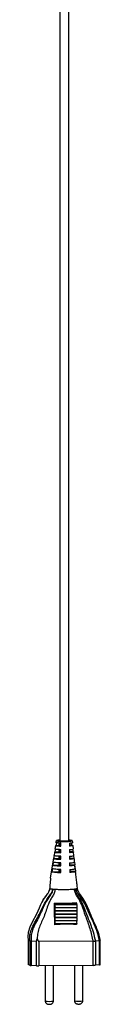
# Model space of a CAD drawing. Header units: millimetres. Extents: x 474 to 887, y -124 to 769.
# Tile 1 of 7: x 480 to 496, y -124 to 99. Entities that reach past the tile are written whole.
import ezdxf

# ---------------------------------------------------------------- set-up
doc = ezdxf.new("R2010")
doc.units = ezdxf.units.MM

msp = doc.modelspace()

# ---------------------------------------------------------------- linework, layer by layer
at = {"color": 7, "linetype": 'Continuous', "lineweight": 25}
for p, q in [((485.91, -89.17), (485.78, -89.78)), ((485.94, -88.32), (485.82, -89.13)), ((486.08, -88.28), (485.98, -88.29)), ((486.09, -87.24), (486.03, -87.66)), ((486.19, -87.7), (486.08, -88.28)), ((486.08, -88.28), (486.77, -88.27)), ((486.77, -88.27), (486.77, -87.75)), ((486.77, -89.77), (486.77, -89.25)), ((486.96, -87.76), (486.96, -88.4)), ((486.96, -89.26), (486.96, -89.9)), ((487.1, -87.74), (487.1, -88.41)), ((487.16, -88.45), (487.1, -88.41)), ((487.1, -89.23), (487.1, -89.91)), ((487.16, -88.45), (487.16, -87.77)), ((487.17, -89.94), (487.16, -89.27)), ((489.15, -87.75), (489.15, -88.43)), ((489.59, -88.25), (489.15, -88.25)), ((489.15, -89.25), (489.15, -89.93)), ((489.48, -87.73), (489.59, -88.25)), ((489.59, -88.25), (489.69, -88.26)), ((489.69, -88.26), (489.91, -88.3)), ((489.79, -89.19), (489.85, -89.44)), ((489.87, -87.65), (489.83, -87.22)), ((490, -89.13), (489.93, -88.32)), ((484.85, -95.73), (485.55, -91.13)), ((485.63, -90.6), (485.53, -91.28)), ((485.53, -91.28), (486.77, -91.27)), ((485.59, -90.83), (485.55, -91.13)), ((485.73, -89.79), (485.62, -90.6)), ((485.78, -89.78), (485.75, -89.78)), ((485.78, -89.78), (486.77, -89.77)), ((486.77, -91.27), (486.77, -90.75)), ((486.96, -90.75), (486.96, -91.4)), ((487.17, -89.94), (487.1, -89.91)), ((487.1, -90.73), (487.1, -91.41)), ((487.17, -91.44), (487.1, -91.41)), ((487.17, -91.44), (487.17, -90.76)), ((489.9, -89.74), (489.15, -89.75)), ((489.15, -90.75), (489.15, -91.43)), ((490.13, -91.24), (489.15, -91.25)), ((489.85, -89.44), (489.9, -89.74)), ((490.04, -90.65), (490.13, -91.24)), ((490.14, -90.61), (490.06, -89.8)), ((485.23, -93.59), (485.15, -94.27)), ((485.41, -92.1), (485.33, -92.78)), ((485.33, -92.78), (486.77, -92.76)), ((486.77, -92.76), (486.77, -92.25)), ((486.77, -94.26), (486.77, -93.74)), ((486.96, -92.25), (486.96, -92.89)), ((486.96, -93.75), (486.96, -94.39)), ((487.1, -92.23), (487.1, -92.9)), ((487.17, -92.94), (487.1, -92.9)), ((487.1, -93.72), (487.1, -94.4)), ((487.17, -92.94), (487.17, -92.26)), ((487.17, -94.44), (487.17, -93.76)), ((489.15, -92.24), (489.15, -92.92)), ((490.33, -92.73), (489.15, -92.74)), ((489.16, -93.74), (489.16, -94.42)), ((490.25, -92.11), (490.33, -92.73)), ((490.27, -92.74), (490.33, -93.17)), ((490.43, -93.57), (490.35, -92.76)), ((490.43, -93.55), (490.5, -94.23)), ((485.15, -94.27), (486.77, -94.26)), ((487.17, -94.44), (487.1, -94.4)), ((490.5, -94.23), (489.16, -94.24)), ((485.86, -101.46), (485.69, -101.37)), ((485.85, -102.34), (490.81, -102.3)), ((485.85, -102.45), (485.85, -102.34)), ((485.85, -102.45), (490.81, -102.4)), ((485.86, -101.46), (490.82, -101.41)), ((485.86, -101.71), (485.86, -101.46)), ((485.86, -101.71), (490.82, -101.66)), ((490.82, -101.41), (490.66, -101.33)), ((490.81, -102.4), (490.81, -102.3)), ((490.82, -101.66), (490.82, -101.41)), ((485.82, -104.55), (490.78, -104.51)), ((485.82, -104.67), (485.82, -104.55)), ((485.82, -104.67), (490.78, -104.62)), ((485.83, -103.82), (490.79, -103.77)), ((485.83, -103.93), (485.83, -103.82)), ((485.83, -103.93), (490.79, -103.88)), ((485.84, -103.08), (490.8, -103.04)), ((485.84, -103.18), (485.84, -103.08)), ((485.84, -103.18), (490.8, -103.14)), ((490.78, -104.62), (490.78, -104.51)), ((490.79, -103.88), (490.79, -103.77)), ((490.8, -103.14), (490.8, -103.04)), ((485.79, -106.15), (485.8, -106.03)), ((485.79, -106.15), (490.76, -106.11)), ((485.8, -105.41), (485.81, -105.29)), ((485.8, -105.41), (490.77, -105.36)), ((485.8, -106.03), (490.76, -105.99)), ((485.81, -105.29), (490.77, -105.25)), ((490.76, -106.11), (490.76, -105.99)), ((490.77, -105.36), (490.77, -105.25)), ((479.77, -109.79), (479.77, -115.28)), ((479.78, -109.8), (480.18, -110)), ((479.78, -109.8), (479.78, -115.28)), ((480.18, -110), (480.18, -110)), ((480.18, -115.49), (480.18, -110)), ((480.47, -110.04), (480.46, -110.04)), ((480.46, -110.04), (480.46, -115.53)), ((481.64, -110.1), (480.47, -110.04)), ((481.64, -115.59), (481.64, -110.1)), ((494.48, -110.01), (482.2, -110.11)), ((482.2, -110.11), (482.2, -115.6)), ((494.48, -110.01), (494.48, -110.01)), ((494.48, -115.49), (494.48, -110.01)), ((495.9, -109.91), (494.98, -109.99)), ((494.98, -109.99), (494.98, -109.99)), ((494.98, -109.99), (494.98, -115.48)), ((495.9, -109.91), (495.9, -109.91)), ((495.9, -115.4), (495.9, -109.91)), ((496.05, -109.87), (496.05, -109.87)), ((496.06, -115.37), (496.06, -109.88)), ((480.18, -115.49), (479.78, -115.28)), ((481.64, -115.59), (480.46, -115.53)), ((494.48, -115.49), (482.2, -115.6)), ((483.6, -115.58), (483.6, -123.58)), ((485.48, -123.58), (485.48, -115.57)), ((490.25, -115.53), (490.25, -123.52)), ((492.13, -123.52), (492.13, -115.51)), ((495.9, -115.4), (494.98, -115.48))]:
    msp.add_line(p, q, dxfattribs=at)
at = {"color": 8, "linetype": 'Continuous', "lineweight": 25}
msp.add_line((489.54, -87.2), (489.56, -87.21), dxfattribs=at)
at = {"color": 7, "linetype": 'Continuous', "lineweight": 25, "flags": 128}
for points in [[(489.82, -87.3), (489.83, -87.31), (489.68, -87.35), (489.33, -87.39), (488.83, -87.42), (488.23, -87.43), (487.7, -87.43), (487.09, -87.42), (486.58, -87.39), (486.23, -87.35), (486.08, -87.31), (486.07, -87.29), (486.13, -87.26), (486.13, -87.26), (486.13, -87.26)], [(489.56, -87.21), (489.52, -87.23), (489.3, -87.27), (488.92, -87.29), (488.43, -87.31), (487.88, -87.31), (487.33, -87.31), (486.87, -87.29), (486.53, -87.26), (486.37, -87.22), (486.36, -87.21)], [(486.46, -87.31), (486.47, -87.32), (486.62, -87.35), (486.94, -87.38), (487.37, -87.4), (487.88, -87.41), (488.4, -87.4), (488.86, -87.39), (489.22, -87.36), (489.42, -87.33), (489.44, -87.3)], [(487.1, -88.41), (486.87, -88.4), (486.69, -88.39), (486.55, -88.37), (486.47, -88.35), (486.46, -88.33), (486.5, -88.31), (486.61, -88.29), (486.77, -88.27)], [(489.16, -88.39), (489.26, -88.38), (489.38, -88.36), (489.45, -88.34), (489.45, -88.32), (489.39, -88.3), (489.27, -88.29), (489.17, -88.28)], [(487.1, -89.91), (486.87, -89.9), (486.69, -89.88), (486.55, -89.86), (486.47, -89.85), (486.46, -89.83), (486.5, -89.81), (486.61, -89.79), (486.77, -89.77)], [(487.1, -91.41), (486.87, -91.4), (486.69, -91.38), (486.55, -91.36), (486.47, -91.34), (486.46, -91.32), (486.5, -91.3), (486.61, -91.28), (486.77, -91.27)], [(489.17, -89.89), (489.26, -89.88), (489.38, -89.86), (489.45, -89.84), (489.45, -89.82), (489.39, -89.8), (489.27, -89.78), (489.17, -89.77)], [(489.17, -91.38), (489.26, -91.38), (489.38, -91.36), (489.45, -91.34), (489.45, -91.32), (489.39, -91.3), (489.27, -91.28), (489.17, -91.27)], [(487.1, -92.9), (486.87, -92.89), (486.69, -92.88), (486.55, -92.86), (486.47, -92.84), (486.46, -92.82), (486.5, -92.8), (486.61, -92.78), (486.77, -92.76)], [(489.17, -92.88), (489.26, -92.87), (489.38, -92.85), (489.45, -92.83), (489.45, -92.81), (489.39, -92.79), (489.27, -92.78), (489.18, -92.77)], [(487.1, -94.4), (486.87, -94.39), (486.69, -94.37), (486.55, -94.35), (486.47, -94.34), (486.46, -94.32), (486.5, -94.3), (486.61, -94.28), (486.77, -94.26)], [(489.17, -94.38), (489.26, -94.37), (489.38, -94.35), (489.45, -94.33), (489.45, -94.31), (489.39, -94.29), (489.27, -94.27), (489.18, -94.26)], [(493.01, -101.79), (492.83, -101.37), (492.14, -100.26), (491.38, -99.2), (491, -98.43), (490.92, -98.03), (490.92, -98.03), (490.92, -98.03)], [(482.58, -101.76), (482.22, -102.49), (481.6, -103.86), (480.65, -105.7), (480.12, -106.84), (479.77, -108.05), (479.69, -108.92), (479.78, -109.8), (479.78, -109.8), (479.78, -109.8)], [(479.78, -115.28), (479.77, -115.28), (479.77, -115.28)]]:
    msp.add_lwpolyline(points, dxfattribs=at)
at = {"color": 8, "linetype": 'Continuous', "lineweight": 25}
for centre, radius, start, end in [((486.83, -88.48), 1.36, 85.4399, 110.4744), ((484.54, -118.61), 5.06, 259.2949, 280.7051), ((491.19, -118.55), 5.06, 259.2949, 280.7051)]:
    msp.add_arc(centre, radius, start, end, dxfattribs=at)
at = {"color": 7, "linetype": 'Continuous', "lineweight": 25}
for centre, radius, start, end in [((488.88, -90.31), 3.18, 77.9821, 88.4299), ((487.91, -102.79), 2.09, 170.4994, 187.9808), ((487.91, -102.05), 2.08, 170.4115, 188.0122), ((492.87, -102.75), 2.09, 170.4994, 187.9808), ((492.87, -102.01), 2.08, 170.4115, 188.0122), ((487.91, -105.01), 2.12, 170.7685, 187.6553), ((487.91, -104.27), 2.11, 170.6797, 187.7441), ((487.89, -103.53), 2.08, 170.4142, 187.8961), ((492.87, -104.97), 2.12, 170.7685, 187.6553), ((492.87, -104.23), 2.11, 170.6797, 187.7441), ((492.85, -103.49), 2.08, 170.4142, 187.8961), ((487.91, -105.75), 2.14, 170.8571, 187.5666), ((486.51, -106.31), 0.738, 166.9109, 176.358), ((492.87, -105.7), 2.14, 170.8571, 187.5666), ((491.53, -106.28), 0.792, 167.1298, 176.8924), ((480.46, -114.31), 1.22, 256.6463, 270.1474), ((482.1, -105.86), 9.74, 267.3344, 270.593), ((494.46, -108.41), 7.08, 270.1278, 274.1684), ((495.91, -115.02), 0.377, 268.5768, 293.181)]:
    msp.add_arc(centre, radius, start, end, dxfattribs=at)
for points, knots in [([(486.96, 576.05), (486.96, 575.91), (486.96, 574.46), (486.96, 571.84), (486.96, 568.32), (486.96, 565.17), (486.96, 562.35), (486.96, 559.71), (486.96, 557.26), (486.96, 554.99), (486.96, 553.02), (486.96, 549.62), (486.96, 544.63), (486.96, 536.23), (486.96, 526.02), (486.96, 514.46), (486.96, 503.31), (486.96, 492.53), (486.96, 481.66), (486.96, 465.67), (486.96, 444.52), (486.96, 418.22), (486.96, 384.92), (486.96, 344.64), (486.96, 297.42), (486.96, 245.93), (486.96, 190.24), (486.96, 130.39), (486.96, 86.15), (486.96, 57.49), (486.96, 44.37), (486.96, 31.24), (486.96, 18.12), (486.96, 5.01), (486.96, -6.77), (486.96, -17.06), (486.96, -23.86), (486.96, -28.5), (486.96, -31.29), (486.96, -34.38), (486.96, -37.87), (486.96, -41.94), (486.96, -46.64), (486.96, -51.99), (486.96, -57.85), (486.96, -64.23), (486.96, -71.14), (486.96, -78.57), (486.96, -84.01), (486.96, -86.98), (486.96, -87.29)], [0, 0, 0, 0, 0.000647, 0.006544, 0.011834, 0.016571, 0.020808, 0.024587, 0.028507, 0.031901, 0.034815, 0.03745, 0.047248, 0.057382, 0.075467, 0.09347, 0.109618, 0.125909, 0.142311, 0.158809, 0.198339, 0.238001, 0.27779, 0.348947, 0.420155, 0.491307, 0.581738, 0.671956, 0.761968, 0.781751, 0.801535, 0.821314, 0.841099, 0.86088, 0.880567, 0.894383, 0.907392, 0.911314, 0.915364, 0.92001, 0.925272, 0.93115, 0.93844, 0.946502, 0.955339, 0.964957, 0.975362, 0.986563, 0.998575, 1, 1, 1, 1]), ([(488.96, -87.29), (488.96, -87.24), (488.96, -84.81), (488.96, -80.17), (488.96, -73.54), (488.96, -67.42), (488.96, -61.85), (488.96, -56.81), (488.96, -52.3), (488.96, -48.28), (488.96, -41.82), (488.96, -32.64), (488.96, -17.24), (488.96, 1.6), (488.96, 42.8), (488.96, 100.24), (488.96, 173.98), (488.96, 234.8), (488.96, 285.49), (488.96, 325.97), (488.96, 366.45), (488.96, 402.39), (488.96, 433.77), (488.96, 460.52), (488.96, 482.7), (488.96, 500.27), (488.96, 513.32), (488.96, 523.61), (488.96, 531.18), (488.96, 536.02), (488.96, 540.66), (488.96, 544.19), (488.96, 546.72), (488.96, 548.55), (488.96, 550.69), (488.96, 553.24), (488.96, 556.03), (488.96, 559.05), (488.96, 562.31), (488.96, 566), (488.96, 570.17), (488.96, 573.58), (488.96, 575.59), (488.96, 576.05)], [0, 0, 0, 0, 0.0002, 0.011005, 0.021011, 0.030231, 0.038673, 0.046211, 0.053008, 0.059067, 0.064389, 0.08224, 0.100584, 0.134003, 0.167437, 0.286861, 0.393717, 0.500875, 0.561864, 0.622905, 0.68392, 0.744899, 0.785431, 0.825857, 0.865969, 0.88582, 0.905458, 0.924995, 0.932341, 0.939702, 0.946887, 0.953339, 0.955679, 0.958358, 0.961577, 0.965393, 0.969878, 0.974185, 0.979073, 0.984608, 0.990867, 0.997937, 1, 1, 1, 1]), ([(487.16, -89.27), (486.96, -89.26), (486.54, -89.24), (486.11, -89.21), (485.86, -89.17), (485.86, -89.14), (485.86, -89.13)], [0, 0, 0, 0, 0.2706279, 0.5407584, 0.8259858, 1, 1, 1, 1]), ([(485.98, -88.29), (485.95, -88.31), (485.91, -88.34), (486.16, -88.39), (486.58, -88.42), (486.98, -88.44), (487.16, -88.45)], [0, 0, 0, 0, 0.2582025, 0.5164742, 0.772308, 1, 1, 1, 1]), ([(487.16, -87.77), (486.97, -87.76), (486.59, -87.75), (486.22, -87.71), (486.03, -87.68), (486.05, -87.66), (486.05, -87.66)], [0, 0, 0, 0, 0.310878, 0.621704, 0.935547, 1, 1, 1, 1]), ([(486.23, -87.18), (486.2, -87.19), (486.13, -87.22), (486.3, -87.26), (486.63, -87.29), (487.12, -87.31), (487.67, -87.33), (488.25, -87.33), (488.8, -87.31), (489.28, -87.29), (489.62, -87.26), (489.77, -87.22), (489.72, -87.18), (489.55, -87.16), (489.48, -87.15)], [0, 0, 0, 0, 0.0859597, 0.1713387, 0.2566874, 0.3422738, 0.4280577, 0.4999548, 0.5851603, 0.6703957, 0.755022, 0.8404418, 0.9265438, 1, 1, 1, 1]), ([(486.96, -87.11), (486.85, -87.12), (486.57, -87.13), (486.34, -87.15), (486.25, -87.17), (486.23, -87.18)], [0, 0, 0, 0, 0.312271, 0.795099, 1, 1, 1, 1]), ([(489.48, -87.15), (489.34, -87.13), (489.19, -87.12), (488.97, -87.11), (488.96, -87.11)], [0, 0, 0, 0, 0.949426, 1, 1, 1, 1]), ([(489.15, -87.75), (489.3, -87.74), (489.61, -87.72), (489.85, -87.68), (489.85, -87.66), (489.85, -87.65)], [0, 0, 0, 0, 0.366156, 0.732237, 1, 1, 1, 1]), ([(489.9, -88.32), (489.9, -88.33), (489.91, -88.36), (489.66, -88.4), (489.32, -88.42), (489.15, -88.43)], [0, 0, 0, 0, 0.241229, 0.619831, 1, 1, 1, 1]), ([(489.15, -89.25), (489.32, -89.24), (489.66, -89.22), (489.96, -89.18), (489.98, -89.15), (489.99, -89.13)], [0, 0, 0, 0, 0.342856, 0.685042, 1, 1, 1, 1]), ([(485.53, -91.28), (485.56, -91.3), (485.63, -91.34), (486.1, -91.39), (486.67, -91.43), (487.04, -91.44), (487.17, -91.44)], [0, 0, 0, 0, 0.289065, 0.621536, 0.869563, 1, 1, 1, 1]), ([(487.17, -90.76), (486.95, -90.76), (486.5, -90.74), (486.01, -90.7), (485.67, -90.65), (485.64, -90.62), (485.63, -90.6)], [0, 0, 0, 0, 0.235053, 0.469358, 0.728143, 1, 1, 1, 1]), ([(485.75, -89.78), (485.75, -89.8), (485.76, -89.84), (486.16, -89.9), (486.67, -89.93), (487.04, -89.94), (487.17, -89.94)], [0, 0, 0, 0, 0.304732, 0.591794, 0.866215, 1, 1, 1, 1]), ([(489.9, -89.74), (489.98, -89.76), (490.13, -89.8), (489.96, -89.86), (489.6, -89.9), (489.27, -89.92), (489.15, -89.93)], [0, 0, 0, 0, 0.298365, 0.580418, 0.851884, 1, 1, 1, 1]), ([(489.15, -90.75), (489.34, -90.74), (489.72, -90.71), (490.03, -90.67), (490.17, -90.63), (490.14, -90.62), (490.14, -90.61)], [0, 0, 0, 0, 0.318658, 0.636254, 0.988128, 1, 1, 1, 1]), ([(490.18, -91.29), (490.19, -91.29), (490.23, -91.32), (490, -91.36), (489.58, -91.4), (489.26, -91.42), (489.15, -91.43)], [0, 0, 0, 0, 0.07681, 0.509573, 0.832513, 1, 1, 1, 1]), ([(490.28, -92.09), (490.26, -91.83), (490.23, -91.56), (490.2, -91.29), (490.2, -91.28)], [0, 0, 0, 0, 0.984722, 1, 1, 1, 1]), ([(487.17, -93.76), (486.89, -93.75), (486.3, -93.73), (485.58, -93.67), (485.36, -93.62), (485.23, -93.59)], [0, 0, 0, 0, 0.28027, 0.577532, 1, 1, 1, 1]), ([(485.33, -92.78), (485.42, -92.8), (485.6, -92.85), (486.22, -92.9), (486.77, -92.93), (487.09, -92.94), (487.17, -92.94)], [0, 0, 0, 0, 0.387267, 0.682107, 0.925296, 1, 1, 1, 1]), ([(487.17, -92.26), (486.93, -92.25), (486.47, -92.24), (485.92, -92.2), (485.55, -92.15), (485.46, -92.11), (485.41, -92.1)], [0, 0, 0, 0, 0.239021, 0.477066, 0.750548, 1, 1, 1, 1]), ([(489.15, -92.24), (489.36, -92.23), (489.76, -92.21), (490.12, -92.16), (490.29, -92.12), (490.27, -92.1), (490.27, -92.1)], [0, 0, 0, 0, 0.295493, 0.58974, 0.929154, 1, 1, 1, 1]), ([(490.3, -92.77), (490.29, -92.78), (490.29, -92.82), (489.94, -92.87), (489.5, -92.91), (489.22, -92.92), (489.15, -92.92)], [0, 0, 0, 0, 0.274142, 0.625247, 0.914132, 1, 1, 1, 1]), ([(489.16, -93.74), (489.4, -93.73), (489.9, -93.7), (490.34, -93.64), (490.37, -93.6), (490.38, -93.57)], [0, 0, 0, 0, 0.314418, 0.649649, 1, 1, 1, 1]), ([(484.85, -95.73), (484.79, -96.23), (484.72, -96.82), (484.66, -97.48), (484.65, -97.68), (484.65, -97.82), (484.64, -97.91), (484.64, -97.98), (484.65, -98.03), (484.65, -98.06), (484.65, -98.08), (484.66, -98.09), (484.66, -98.09), (484.66, -98.09)], [0, 0, 0, 0, 0.624357, 0.744262, 0.825268, 0.880202, 0.917671, 0.943448, 0.961412, 0.980695, 0.988501, 0.996397, 1, 1, 1, 1]), ([(485.15, -94.27), (485.31, -94.3), (485.57, -94.36), (486.33, -94.41), (486.9, -94.43), (487.17, -94.44)], [0, 0, 0, 0, 0.447731, 0.732813, 1, 1, 1, 1]), ([(490.47, -94.24), (490.44, -94.27), (490.38, -94.32), (489.88, -94.38), (489.39, -94.41), (489.16, -94.42)], [0, 0, 0, 0, 0.415542, 0.718468, 1, 1, 1, 1]), ([(490.77, -96.54), (490.72, -96.14), (490.63, -95.4), (490.54, -94.6), (490.5, -94.24)], [0, 0, 0, 0, 0.549206, 1, 1, 1, 1]), ([(480.18, -110), (480.18, -110), (480.13, -109.73), (480.08, -109.07), (480.24, -108.03), (480.7, -106.78), (481.42, -105.46), (482.1, -104.27), (482.72, -102.9), (483.42, -101.41), (484.37, -99.99), (485.12, -98.99), (485.3, -98.44), (485.33, -98.19), (485.33, -98.18)], [0, 0, 0, 0, 0.000002, 0.062883, 0.150845, 0.239257, 0.366604, 0.494089, 0.553073, 0.711785, 0.870124, 0.94299, 0.997485, 1, 1, 1, 1]), ([(485.33, -98.18), (485.33, -98.19), (485.32, -98.44), (485.17, -99), (484.44, -100.02), (483.56, -101.46), (482.91, -102.96), (482.3, -104.33), (481.63, -105.52), (480.95, -106.83), (480.52, -108.05), (480.36, -109.08), (480.42, -109.75), (480.47, -110.04), (480.47, -110.04)], [0, 0, 0, 0, 0.0017648, 0.0575253, 0.1314734, 0.2894224, 0.4478552, 0.5074887, 0.6352334, 0.7628109, 0.8478522, 0.9325319, 0.9999977, 1, 1, 1, 1]), ([(485.85, -98.22), (485.8, -98.53), (485.7, -99.15), (485.19, -99.95), (484.71, -100.74), (484.07, -102.22), (483.59, -103.9), (482.79, -105.61), (482.27, -106.83), (481.86, -108.11), (481.83, -109), (481.81, -109.45)], [0, 0, 0, 0, 0.077159, 0.154882, 0.233099, 0.310526, 0.55625, 0.667985, 0.779387, 0.889314, 1, 1, 1, 1]), ([(484.68, -97.31), (484.66, -97.47), (484.64, -97.84), (484.57, -98.39), (484.34, -98.94), (483.94, -99.52), (483.36, -100.23), (482.9, -101.01), (482.64, -101.55), (482.55, -101.74)], [0, 0, 0, 0, 0.101964, 0.224168, 0.327523, 0.460462, 0.64496, 0.872987, 1, 1, 1, 1]), ([(484.66, -98.09), (484.76, -98.11), (484.95, -98.14), (485.21, -98.17), (485.33, -98.18)], [0, 0, 0, 0, 0.5605693, 1, 1, 1, 1]), ([(485.33, -98.18), (485.47, -98.19), (485.63, -98.21), (485.82, -98.22), (485.85, -98.22)], [0, 0, 0, 0, 0.8578715, 1, 1, 1, 1]), ([(485.85, -98.22), (485.99, -98.23), (486.31, -98.25), (486.89, -98.27), (487.58, -98.28), (488.27, -98.28), (488.95, -98.26), (489.55, -98.24), (489.98, -98.21), (490.18, -98.19), (490.25, -98.18)], [0, 0, 0, 0, 0.111726, 0.246443, 0.381218, 0.516186, 0.65123, 0.786307, 0.921501, 1, 1, 1, 1]), ([(490.25, -98.18), (490.3, -98.18), (490.43, -98.16), (490.53, -98.15), (490.6, -98.13)], [0, 0, 0, 0, 0.348024, 1, 1, 1, 1]), ([(494.48, -110.01), (494.48, -110.01), (494.47, -109.9), (494.3, -108.83), (493.72, -106.82), (492.82, -104.43), (492.14, -102.41), (491.49, -100.77), (490.73, -99.71), (490.37, -98.88), (490.28, -98.56), (490.26, -98.31), (490.25, -98.23), (490.25, -98.19), (490.25, -98.18)], [0, 0, 0, 0, 0.000002, 0.024737, 0.259394, 0.494974, 0.631031, 0.766746, 0.912212, 0.937439, 0.981513, 0.990371, 0.998224, 1, 1, 1, 1]), ([(490.25, -98.18), (490.25, -98.19), (490.25, -98.23), (490.26, -98.31), (490.31, -98.56), (490.49, -99.11), (490.99, -99.86), (491.75, -100.9), (492.39, -102.29), (493.05, -104.04), (493.78, -105.9), (494.52, -107.91), (494.83, -109.3), (494.98, -109.99)], [0, 0, 0, 0, 0.001904, 0.009446, 0.018107, 0.060868, 0.144176, 0.227937, 0.363788, 0.500065, 0.666997, 0.833862, 1, 1, 1, 1]), ([(490.92, -98.03), (490.89, -98.05), (490.83, -98.08), (490.67, -98.12), (490.6, -98.13)], [0, 0, 0, 0, 0.576075, 1, 1, 1, 1]), ([(495.9, -109.91), (495.88, -109.79), (495.75, -109.01), (495.32, -107.6), (494.54, -105.75), (493.75, -104.08), (493.1, -102.54), (492.45, -101.2), (491.74, -100.19), (491.14, -99.45), (490.76, -98.86), (490.62, -98.39), (490.6, -98.14), (490.6, -98.13)], [0, 0, 0, 0, 0.028667, 0.182375, 0.337019, 0.491753, 0.607519, 0.723105, 0.835652, 0.889648, 0.943336, 0.998285, 1, 1, 1, 1]), ([(490.92, -98.03), (490.93, -98.03), (490.93, -98.02), (490.93, -98.01), (490.92, -97.97), (490.91, -97.75), (490.86, -97.27), (490.8, -96.82), (490.76, -96.54)], [0, 0, 0, 0, 0.0101437, 0.0225548, 0.0443144, 0.1156354, 0.4503051, 1, 1, 1, 1]), ([(491.5, -99.8), (491.54, -99.85), (491.86, -100.31), (492.53, -101.13), (493.19, -102.49), (493.87, -104.03), (494.67, -105.71), (495.47, -107.56), (495.9, -108.98), (496.03, -109.76), (496.05, -109.87)], [0, 0, 0, 0, 0.018094, 0.150626, 0.286451, 0.422534, 0.604841, 0.787032, 0.968012, 1, 1, 1, 1]), ([(485.69, -101.37), (486.1, -101.37), (486.92, -101.38), (488.17, -101.37), (489.44, -101.36), (490.25, -101.34), (490.66, -101.33)], [0, 0, 0, 0, 0.241836, 0.488741, 0.741805, 1, 1, 1, 1]), ([(485.78, -106.27), (485.77, -105.65), (485.75, -104.01), (485.71, -102.38), (485.69, -101.37)], [0, 0, 0, 0, 0.376599, 1, 1, 1, 1]), ([(495.04, -106.58), (494.98, -106.45), (494.86, -106.16), (494.67, -105.73), (494.48, -105.28), (494.24, -104.7), (493.87, -103.83), (493.49, -102.78), (493.15, -102.08), (493.01, -101.79)], [0, 0, 0, 0, 0.119766, 0.249859, 0.340746, 0.425719, 0.596716, 0.837063, 1, 1, 1, 1]), ([(490.74, -106.24), (490.49, -106.23), (489.25, -106.16), (487.59, -106.17), (486.18, -106.24), (485.78, -106.27)], [0, 0, 0, 0, 0.151015, 0.755584, 1, 1, 1, 1]), ([(480.18, -110), (480.18, -110.01), (480.21, -110.01), (480.3, -110.01), (480.4, -110.03), (480.46, -110.04)], [0, 0, 0, 0, 0.243949, 0.619637, 1, 1, 1, 1]), ([(481.64, -110.1), (481.66, -109.99), (481.69, -109.77), (481.77, -109.56), (481.81, -109.45)], [0, 0, 0, 0, 0.474301, 1, 1, 1, 1]), ([(481.81, -109.45), (481.84, -109.53), (481.88, -109.67), (481.95, -109.85), (482.02, -109.97), (482.08, -110.05), (482.13, -110.09), (482.17, -110.11), (482.19, -110.11), (482.2, -110.11)], [0, 0, 0, 0, 0.319436, 0.538964, 0.736057, 0.857166, 0.921857, 0.975236, 1, 1, 1, 1]), ([(494.48, -110.01), (494.49, -110.01), (494.59, -110), (494.78, -110), (494.91, -109.99), (494.98, -109.99)], [0, 0, 0, 0, 0.068779, 0.501415, 1, 1, 1, 1]), ([(496.05, -109.87), (496.05, -109.87), (496.06, -109.88), (496.04, -109.89), (495.95, -109.9), (495.9, -109.91)], [0, 0, 0, 0, 0.133768, 0.566878, 1, 1, 1, 1]), ([(483.6, -123.58), (483.61, -123.67), (483.63, -123.83), (483.75, -124.03), (483.89, -124.16), (484.06, -124.26), (484.26, -124.31), (484.49, -124.33), (484.72, -124.33), (484.93, -124.29), (485.13, -124.2), (485.3, -124.07), (485.42, -123.9), (485.47, -123.73), (485.48, -123.63), (485.48, -123.58)], [0, 0, 0, 0, 0.095675, 0.178873, 0.250296, 0.310392, 0.405106, 0.48451, 0.561561, 0.653683, 0.718004, 0.797399, 0.891455, 0.943976, 1, 1, 1, 1]), ([(490.25, -123.52), (490.26, -123.61), (490.28, -123.78), (490.4, -123.98), (490.54, -124.11), (490.71, -124.21), (490.91, -124.25), (491.14, -124.27), (491.37, -124.27), (491.58, -124.24), (491.78, -124.15), (491.95, -124.02), (492.07, -123.85), (492.12, -123.67), (492.13, -123.57), (492.13, -123.52)], [0, 0, 0, 0, 0.095675, 0.178873, 0.250296, 0.310392, 0.405106, 0.48451, 0.561561, 0.653683, 0.718004, 0.797399, 0.891455, 0.943976, 1, 1, 1, 1])]:
    msp.add_open_spline(points, degree=3, knots=knots, dxfattribs=at)
at = {"color": 8, "linetype": 'Continuous', "lineweight": 25}
for points, knots in [([(484.66, -98.09), (484.66, -98.09), (484.64, -98.32), (484.42, -98.99), (483.63, -99.9), (482.98, -100.89), (482.67, -101.55), (482.58, -101.76)], [0, 0, 0, 0, 0.000007, 0.169509, 0.488292, 0.837867, 1, 1, 1, 1]), ([(490.6, -98.13), (490.6, -98.14), (490.63, -98.39), (490.84, -99.01), (491.24, -99.49), (491.5, -99.8)], [0, 0, 0, 0, 0.016329, 0.382723, 1, 1, 1, 1])]:
    msp.add_open_spline(points, degree=3, knots=knots, dxfattribs=at)

doc.saveas('drawing.dxf')
